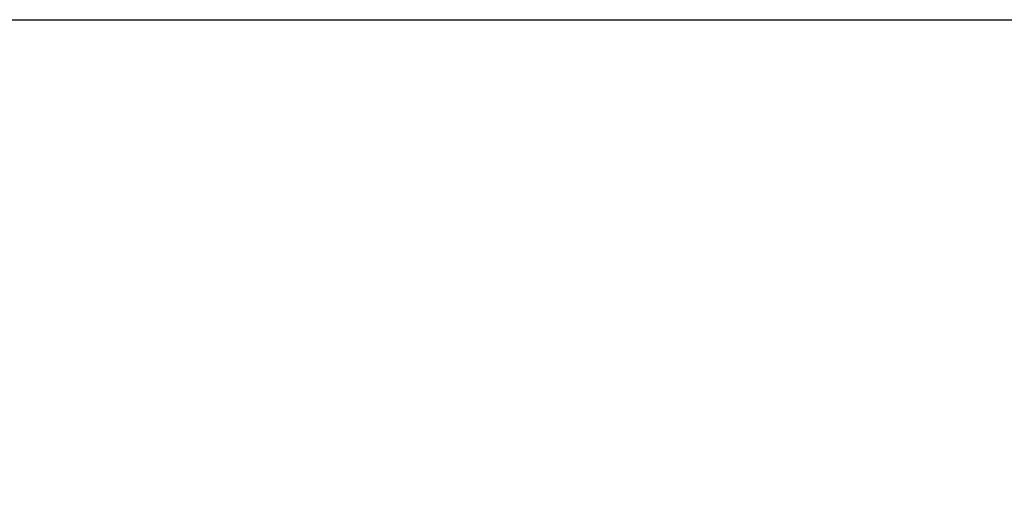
# Model space of a CAD drawing. Header units: inches. Extents: x 0.5 to 21.5, y 0.5 to 16.5.
# Tile 10 of 23: x 4.9 to 8, y 15 to 16.5. Entities that reach past the tile are written whole.
import ezdxf

# ---------------------------------------------------------------- set-up
doc = ezdxf.new("R2010")
doc.units = ezdxf.units.IN
doc.header["$LTSCALE"] = 2
doc.header["$MEASUREMENT"] = 0
doc.layers.add('DIMENSIONS', color=140, linetype='Continuous', lineweight=25)
doc.layers.add('TEXT', color=140, linetype='Continuous', lineweight=25)
doc.styles.add('SLDTEXTSTYLE0', font='TXT', dxfattribs={"width": 0.7})
doc.dimstyles.new('SLDDIMSTYLE0', dxfattribs={"dimtxt": 0.169922, "dimasz": 0.26, "dimexe": 0, "dimexo": 0.0625, "dimgap": 0.04248, "dimtad": 0, "dimtih": 1, "dimtoh": 1, "dimrnd": 1e-09, "dimdsep": 46, "dimtxsty": 'SLDTEXTSTYLE0', "dimsah": 1, "dimcen": 0.09, "dimadec": 0, "dimazin": 2, "dimtfac": 1, "dimtofl": 0, "dimtmove": 0, "dimatfit": 3, "dimfxl": 0, "dimfrac": 2, "dimtolj": 1, "dimtzin": 12, "dimarcsym": 0})

# ---------------------------------------------------------------- blocks, each defined once
blk = doc.blocks.new('_D_9')
at = {"layer": 'DIMENSIONS'}
for p, q in [((2.9643, 15.0356), (2.9072, 15.0356)), ((2.9072, 15.0356), (2.9072, 14.7655)), ((3.4692, 15.0356), (3.5263, 15.0356)), ((3.5263, 15.0356), (3.5263, 14.7655)), ((3.7117, 15.0356), (4.2117, 15.0356)), ((4.2117, 15.0356), (4.2117, 14.4474)), ((2.9072, 14.7655), (2.9643, 14.7655)), ((3.5263, 14.7655), (3.4692, 14.7655)), ((5.02, 14.4474), (3.9617, 14.4474)), ((4.2117, 14.4474), (4.2117, 13.7944)), ((5.02, 13.7944), (3.9617, 13.7944))]:
    blk.add_line(p, q, dxfattribs=at)
for points in [[(4.2117, 14.4474), (4.1717, 14.1874), (4.2517, 14.1874)], [(4.2117, 13.7944), (4.2517, 14.0544), (4.1717, 14.0544)]]:
    blk.add_solid(points, dxfattribs=at)
at = {"layer": 'DIMENSIONS', "char_height": 0.16667, "attachment_point": 1, "style": 'SLDTEXTSTYLE0'}
for s, insert in [('%%c', (2.836, 15.2885)), ('0.65', (3.0926, 15.2885)), ('16.6', (2.9643, 14.9804))]:
    blk.add_mtext(s, dxfattribs=dict(at, insert=insert))

msp = doc.modelspace()

# ---------------------------------------------------------------- linework, layer by layer
at = {"layer": 'TEXT'}
msp.add_line((0.5, 16.5), (21.5, 16.5), dxfattribs=at)

# ---------------------------------------------------------------- dimensions: what is measured, and where the dimension line sits
at = {"layer": 'DIMENSIONS'}
dim = msp.add_linear_dim(base=(4.2117, 13.7944), p1=(5.12, 14.4474), p2=(5.12, 13.7944), angle=90, text='%%c<>', dimstyle='SLDDIMSTYLE0', dxfattribs=at)
dim.commit()
dim.dimension.update_dxf_attribs({"geometry": '_D_9', "text_midpoint": (4.2117, 15.0356), "dimtype": 160})

doc.saveas('drawing.dxf')
